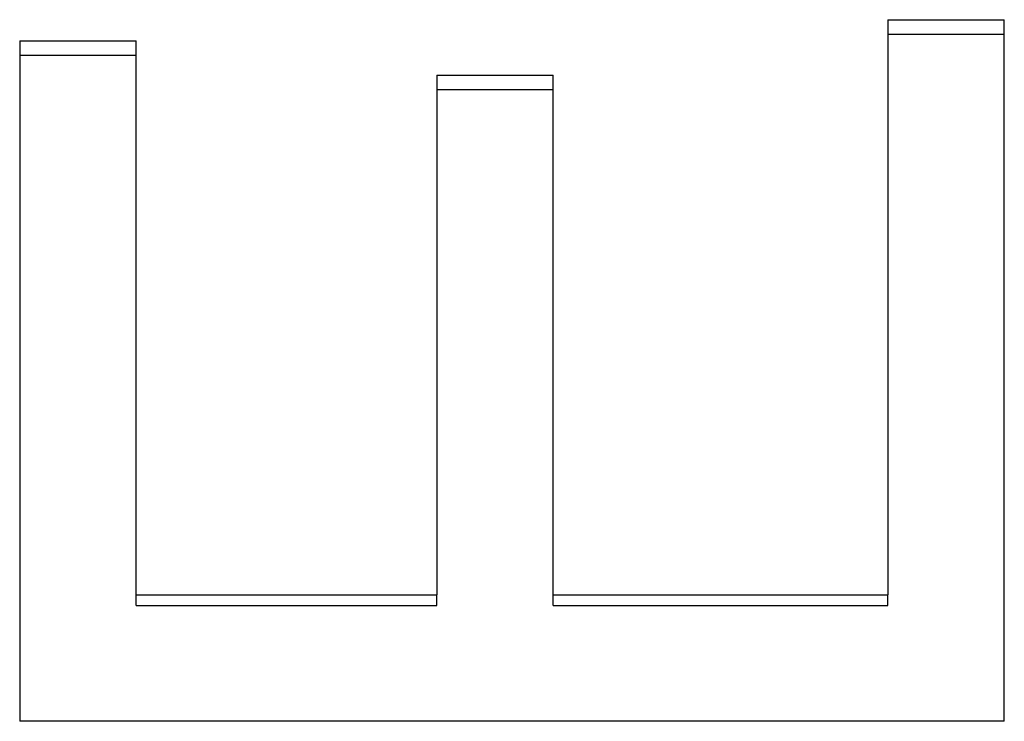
# Model space of a CAD drawing. Extents: x 0 to 29.6, y -1.7 to 1.7.
# Tile 9 of 12: x 0.63 to 0.87, y 0.358 to 0.529. Entities that reach past the tile are written whole.
import ezdxf

# ---------------------------------------------------------------- set-up
doc = ezdxf.new("R2010")
doc.units = 0
doc.header["$MEASUREMENT"] = 0
doc.layers.get('0').update_dxf_attribs({"linetype": 'CONTINUOUS'})

msp = doc.modelspace()

# ---------------------------------------------------------------- linework, layer by layer
for p, q in [((0.84174, 0.52945), (0.87009, 0.52945)), ((0.84174, 0.52945), (0.84174, 0.38921)), ((0.87009, 0.3584), (0.87009, 0.52945)), ((0.63009, 0.52431), (0.65845, 0.52431)), ((0.63009, 0.52431), (0.63009, 0.3584)), ((0.65845, 0.38921), (0.65845, 0.52431)), ((0.7318, 0.51591), (0.76015, 0.51591)), ((0.7318, 0.51591), (0.7318, 0.38921)), ((0.76015, 0.38921), (0.76015, 0.51591)), ((0.65845, 0.38921), (0.7318, 0.38921)), ((0.65845, 0.38661), (0.65845, 0.38921)), ((0.7318, 0.38661), (0.7318, 0.38921)), ((0.76015, 0.38921), (0.84174, 0.38921)), ((0.76015, 0.38661), (0.76015, 0.38921)), ((0.84174, 0.38661), (0.84174, 0.38921)), ((0.87009, 0.3584), (0.63009, 0.3584))]:
    msp.add_line(p, q)
for points, knots in [([(0.84174, 0.5259), (0.84331, 0.5259), (0.84489, 0.5259), (0.84646, 0.5259), (0.84686, 0.5259), (0.84725, 0.5259), (0.84764, 0.5259), (0.84843, 0.5259), (0.84922, 0.5259), (0.85001, 0.5259), (0.8504, 0.5259), (0.8508, 0.5259), (0.85119, 0.5259), (0.85198, 0.5259), (0.85276, 0.5259), (0.85355, 0.5259), (0.85395, 0.5259), (0.85434, 0.5259), (0.85473, 0.5259), (0.85552, 0.5259), (0.85631, 0.5259), (0.8571, 0.5259), (0.85749, 0.5259), (0.85788, 0.5259), (0.85828, 0.5259), (0.85907, 0.5259), (0.85985, 0.5259), (0.86064, 0.5259), (0.86103, 0.5259), (0.86143, 0.5259), (0.86182, 0.5259), (0.86458, 0.5259), (0.86733, 0.5259), (0.87009, 0.5259)], [0, 0, 0, 0, 0.01200305, 0.01200305, 0.01200305, 0.01500381, 0.01500381, 0.01500381, 0.02100534, 0.02100534, 0.02100534, 0.0240061, 0.0240061, 0.0240061, 0.03000762, 0.03000762, 0.03000762, 0.03300838, 0.03300838, 0.03300838, 0.03900991, 0.03900991, 0.03900991, 0.04201067, 0.04201067, 0.04201067, 0.0480122, 0.0480122, 0.0480122, 0.05101296, 0.05101296, 0.05101296, 0.07201829, 0.07201829, 0.07201829, 0.07201829]), ([(0.63009, 0.5208), (0.63167, 0.5208), (0.63324, 0.5208), (0.63482, 0.5208), (0.63521, 0.5208), (0.6356, 0.5208), (0.636, 0.5208), (0.63679, 0.5208), (0.63757, 0.5208), (0.63836, 0.5208), (0.63876, 0.5208), (0.63915, 0.5208), (0.63954, 0.5208), (0.64033, 0.5208), (0.64112, 0.5208), (0.64191, 0.5208), (0.6423, 0.5208), (0.64269, 0.5208), (0.64309, 0.5208), (0.64387, 0.5208), (0.64466, 0.5208), (0.64545, 0.5208), (0.64584, 0.5208), (0.64624, 0.5208), (0.64663, 0.5208), (0.64742, 0.5208), (0.64821, 0.5208), (0.64899, 0.5208), (0.65214, 0.5208), (0.65529, 0.5208), (0.65845, 0.5208)], [0, 0, 0, 0, 0.01200305, 0.01200305, 0.01200305, 0.01500381, 0.01500381, 0.01500381, 0.02100534, 0.02100534, 0.02100534, 0.0240061, 0.0240061, 0.0240061, 0.03000762, 0.03000762, 0.03000762, 0.03300838, 0.03300838, 0.03300838, 0.03900991, 0.03900991, 0.03900991, 0.04201067, 0.04201067, 0.04201067, 0.0480122, 0.0480122, 0.0480122, 0.07201829, 0.07201829, 0.07201829, 0.07201829]), ([(0.7318, 0.51246), (0.73456, 0.51246), (0.73731, 0.51246), (0.74007, 0.51246), (0.74046, 0.51246), (0.74086, 0.51246), (0.74125, 0.51246), (0.74204, 0.51246), (0.74283, 0.51246), (0.74361, 0.51246), (0.74401, 0.51246), (0.7444, 0.51246), (0.74479, 0.51246), (0.74558, 0.51246), (0.74637, 0.51246), (0.74716, 0.51246), (0.74755, 0.51246), (0.74794, 0.51246), (0.74834, 0.51246), (0.74913, 0.51246), (0.74991, 0.51246), (0.7507, 0.51246), (0.7511, 0.51246), (0.75149, 0.51246), (0.75188, 0.51246), (0.75464, 0.51246), (0.7574, 0.51246), (0.76015, 0.51246)], [0, 0, 0, 0, 0.02100534, 0.02100534, 0.02100534, 0.0240061, 0.0240061, 0.0240061, 0.03000762, 0.03000762, 0.03000762, 0.03300838, 0.03300838, 0.03300838, 0.03900991, 0.03900991, 0.03900991, 0.04201067, 0.04201067, 0.04201067, 0.0480122, 0.0480122, 0.0480122, 0.05101296, 0.05101296, 0.05101296, 0.07201829, 0.07201829, 0.07201829, 0.07201829])]:
    msp.add_open_spline(points, degree=3, knots=knots)
for points in [[(0.65845, 0.38661), (0.6829, 0.38661), (0.70735, 0.38661), (0.7318, 0.38661)], [(0.76015, 0.38661), (0.78735, 0.38661), (0.81454, 0.38661), (0.84174, 0.38661)]]:
    msp.add_open_spline(points, degree=3)

doc.saveas('drawing.dxf')
